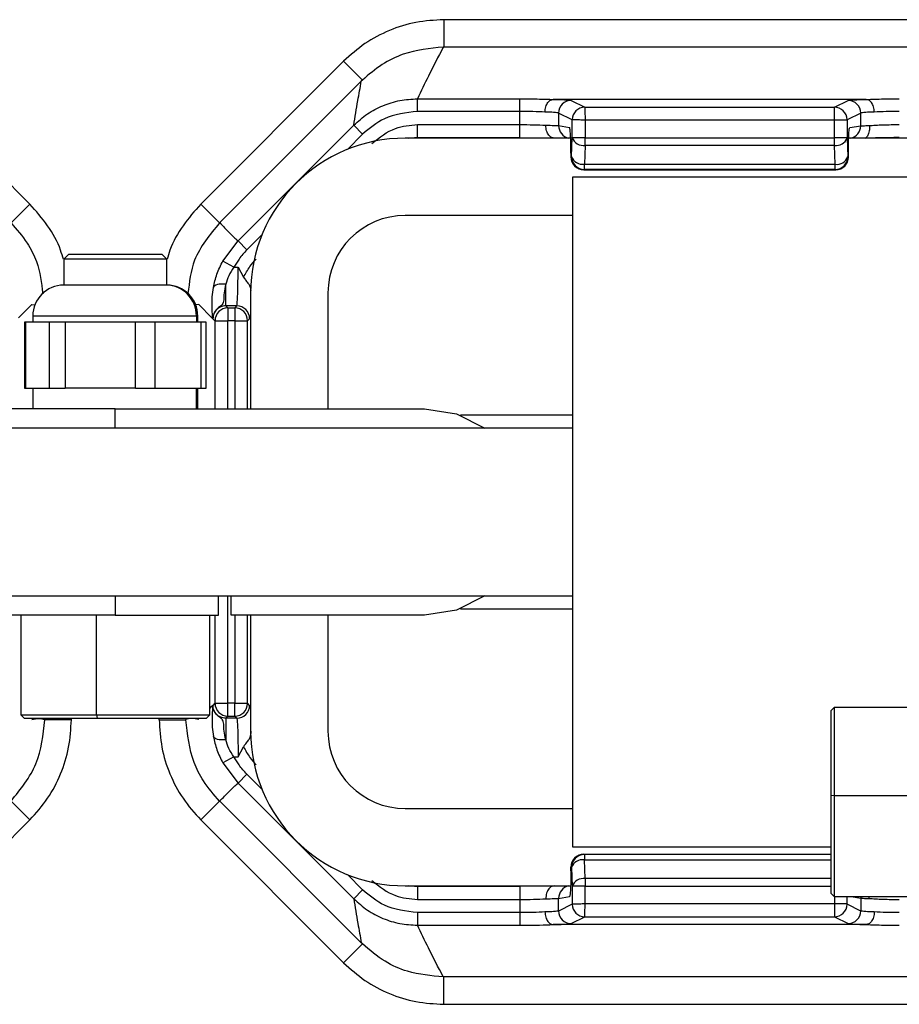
# Model space of a CAD drawing. Header units: millimetres. Extents: x -724 to 2929, y 427 to 799.
# Tile 12 of 48: x -25 to 9, y 427 to 466. Entities that reach past the tile are written whole.
import ezdxf

# ---------------------------------------------------------------- set-up
doc = ezdxf.new("R2010")
doc.units = ezdxf.units.MM

# ---------------------------------------------------------------- blocks, each defined once
blk = doc.blocks.new('Drawing View3')
at = {"color": 7, "linetype": 'Continuous', "lineweight": 25}
for p, q in [((132.501, 33.604), (30.488, 33.604)), ((30.488, 33.604), (30.488, 32.54)), ((132.501, 32.54), (30.488, 32.54)), ((8.89, 31.993), (14.43, 26.452)), ((26.6, 31.993), (21.059, 26.452)), ((26.6, 31.993), (27.33, 31.263)), ((21.797, 25.732), (27.288, 31.222)), ((27.33, 31.263), (27.288, 31.222)), ((29.468, 30.536), (33.442, 30.536)), ((29.468, 30.047), (29.468, 30.536)), ((33.442, 30.047), (33.442, 30.536)), ((46.864, 30.512), (34.735, 30.512)), ((35.43, 30.475), (35.959, 30.21)), ((35.959, 30.21), (45.64, 30.21)), ((45.64, 30.21), (46.17, 30.475)), ((33.442, 30.047), (29.468, 30.047)), ((33.442, 29.536), (33.442, 30.047)), ((35.47, 29.72), (34.94, 29.985)), ((34.94, 29.985), (34.94, 29.497)), ((46.659, 29.985), (46.13, 29.72)), ((46.659, 29.487), (46.659, 29.985)), ((22.507, 25.025), (26.992, 29.511)), ((27.338, 29.164), (26.992, 29.511)), ((29.467, 29.536), (33.442, 29.536)), ((29.467, 29.036), (29.467, 29.536)), ((33.442, 29.036), (33.442, 29.536)), ((34.94, 29.497), (35.366, 29.427)), ((35.47, 29.024), (35.47, 29.72)), ((35.969, 29.71), (35.969, 29.024)), ((45.64, 29.71), (35.969, 29.71)), ((45.64, 29.024), (45.64, 29.71)), ((46.129, 29.71), (45.64, 29.71)), ((46.129, 29.71), (46.129, 29.024)), ((46.234, 29.417), (46.659, 29.487)), ((27.338, 29.164), (26.747, 28.573)), ((29.132, 29.01), (29.467, 29.043)), ((29.467, 29.036), (33.442, 29.036)), ((35.442, 28.297), (35.47, 29.024)), ((35.969, 29.024), (35.47, 29.024)), ((35.969, 29.024), (45.64, 29.024)), ((35.969, 28.727), (35.969, 29.024)), ((46.129, 29.024), (45.64, 29.024)), ((35.483, 29.01), (28.995, 29.01)), ((35.969, 28.727), (35.941, 27.999)), ((45.64, 28.727), (35.969, 28.727)), ((45.668, 27.999), (45.64, 28.727)), ((46.129, 29.018), (46.157, 28.291)), ((49.495, 29.01), (46.194, 29.01)), ((35.417, 28.427), (35.418, 28.427)), ((35.417, 28.427), (35.417, 28.285)), ((35.417, 28.285), (35.418, 28.285)), ((35.418, 28.427), (35.418, 28.285)), ((35.418, 28.285), (35.442, 28.297)), ((46.158, 28.287), (46.182, 28.275)), ((46.183, 28.285), (46.183, 28.427)), ((46.183, 28.285), (46.183, 28.427)), ((46.183, 28.427), (46.183, 28.427)), ((46.183, 28.285), (46.183, 28.285)), ((35.941, 27.999), (45.668, 27.999)), ((35.941, 27.797), (35.941, 27.999)), ((35.495, 1.51), (35.495, 27.51)), ((35.495, 27.51), (49.495, 27.51)), ((35.941, 27.797), (35.917, 27.785)), ((35.917, 27.785), (45.693, 27.785)), ((35.917, 27.785), (35.917, 27.785)), ((35.917, 27.785), (45.693, 27.785)), ((45.669, 27.797), (35.941, 27.797)), ((45.693, 27.785), (45.669, 27.797)), ((14.43, 26.452), (13.701, 25.723)), ((21.059, 26.452), (21.789, 25.723)), ((35.495, 26.01), (28.995, 26.01)), ((23.432, 25.258), (22.853, 24.679)), ((21.919, 24.244), (22.507, 25.025)), ((22.853, 24.679), (22.507, 25.025)), ((15.945, 24.51), (15.745, 24.31)), ((15.945, 24.51), (17.39, 24.51)), ((17.39, 24.51), (19.545, 24.51)), ((19.745, 24.31), (19.545, 24.51)), ((15.745, 24.31), (15.745, 23.31)), ((17.35, 24.31), (15.745, 24.31)), ((19.745, 24.31), (17.35, 24.31)), ((19.745, 23.31), (19.745, 24.31)), ((22.347, 24.007), (21.919, 24.244)), ((22.347, 24.007), (22.508, 24.007)), ((22.508, 24.007), (22.722, 23.62)), ((19.71, 23.31), (15.745, 23.31)), ((19.71, 23.31), (19.712, 23.31)), ((19.745, 23.31), (19.712, 23.31)), ((22.032, 22.508), (22.032, 23.341)), ((22.995, 23.01), (22.995, 18.51)), ((23.004, 23.002), (23.002, 23.104)), ((25.995, 23.01), (25.995, 18.51)), ((14.507, 22.557), (13.995, 22.046)), ((14.507, 22.557), (14.626, 22.542)), ((20.983, 22.557), (20.851, 22.541)), ((20.983, 22.557), (21.494, 22.046)), ((22.032, 22.508), (22.112, 22.428)), ((22.457, 22.508), (22.032, 22.508)), ((22.112, 22.428), (22.377, 22.428)), ((22.112, 22.428), (22.112, 21.928)), ((22.377, 22.428), (22.457, 22.508)), ((22.377, 22.428), (22.377, 21.928)), ((14.219, 21.87), (14.219, 19.31)), ((14.265, 21.87), (14.219, 21.87)), ((14.265, 21.87), (14.265, 19.31)), ((14.73, 21.87), (14.265, 21.87)), ((14.545, 22.11), (14.545, 21.87)), ((20.889, 22.11), (14.545, 22.11)), ((15.194, 21.87), (14.73, 21.87)), ((15.194, 19.31), (15.194, 21.87)), ((15.803, 21.87), (15.194, 21.87)), ((15.803, 21.87), (15.803, 19.31)), ((17.166, 21.87), (15.803, 21.87)), ((18.528, 21.87), (17.166, 21.87)), ((18.528, 19.31), (18.528, 21.87)), ((19.282, 21.87), (18.528, 21.87)), ((19.282, 21.87), (19.282, 19.31)), ((20.181, 21.87), (19.282, 21.87)), ((21.079, 21.87), (20.181, 21.87)), ((20.892, 22.11), (20.889, 22.11)), ((20.892, 22.11), (20.892, 21.87)), ((20.945, 22.11), (20.892, 22.11)), ((20.945, 21.87), (20.945, 22.11)), ((21.079, 19.31), (21.079, 21.87)), ((21.27, 21.87), (21.079, 21.87)), ((21.27, 19.31), (21.27, 21.87)), ((21.533, 22.008), (21.494, 22.046)), ((21.612, 21.928), (21.533, 22.008)), ((21.612, 21.928), (22.112, 21.928)), ((21.612, 21.928), (21.612, 18.51)), ((22.377, 21.928), (22.112, 21.928)), ((22.112, 18.51), (22.112, 21.928)), ((22.377, 21.928), (22.877, 21.928)), ((22.377, 21.928), (22.377, 18.51)), ((22.957, 22.008), (22.877, 21.928)), ((22.877, 18.51), (22.877, 21.928)), ((14.219, 19.31), (14.265, 19.31)), ((14.265, 19.31), (15.194, 19.31)), ((14.545, 19.31), (14.545, 18.51)), ((15.194, 19.31), (15.803, 19.31)), ((18.528, 19.31), (15.803, 19.31)), ((18.528, 19.31), (19.282, 19.31)), ((19.282, 19.31), (21.079, 19.31)), ((20.892, 18.51), (20.892, 19.31)), ((20.945, 18.51), (20.945, 19.31)), ((21.079, 19.31), (21.27, 19.31)), ((17.745, 18.51), (13.745, 18.51)), ((17.745, 18.51), (29.745, 18.51)), ((17.745, 17.76), (17.745, 18.51)), ((35.495, 18.26), (31.137, 18.26)), ((35.495, 17.76), (-0.005, 17.76)), ((-0.005, 11.26), (35.495, 11.26)), ((17.745, 11.26), (17.745, 10.51)), ((21.745, 10.51), (21.745, 11.26)), ((22.112, 7.091), (22.112, 11.26)), ((22.245, 10.51), (22.245, 11.26)), ((31.137, 10.76), (35.495, 10.76)), ((17.745, 10.51), (5.745, 10.51)), ((14.078, 10.51), (14.078, 6.643)), ((17.021, 6.643), (17.021, 10.51)), ((17.745, 10.51), (21.745, 10.51)), ((21.411, 6.643), (21.411, 10.51)), ((21.612, 10.51), (21.612, 7.091)), ((29.745, 10.51), (22.245, 10.51)), ((22.377, 10.51), (22.377, 7.091)), ((22.877, 7.091), (22.877, 10.51)), ((22.995, 10.51), (22.995, 6.01)), ((25.995, 10.51), (25.995, 6.01)), ((21.411, 6.89), (21.494, 6.973)), ((21.533, 7.011), (21.494, 6.973)), ((21.612, 7.091), (21.533, 7.011)), ((21.612, 7.091), (22.112, 7.091)), ((22.377, 7.091), (22.112, 7.091)), ((22.112, 6.592), (22.112, 7.091)), ((22.377, 6.592), (22.377, 7.091)), ((22.377, 7.091), (22.877, 7.091)), ((22.957, 7.011), (22.877, 7.091)), ((45.628, 6.926), (45.495, 6.793)), ((49.495, 6.926), (45.628, 6.926)), ((45.628, 6.926), (45.628, 3.511)), ((14.078, 6.643), (14.211, 6.51)), ((14.078, 6.643), (17.021, 6.643)), ((14.211, 6.51), (17.048, 6.51)), ((15.009, 6.51), (15.009, 6.466)), ((16.041, 6.454), (16.041, 6.51)), ((17.021, 6.643), (17.048, 6.51)), ((17.021, 6.643), (21.411, 6.643)), ((17.048, 6.51), (21.278, 6.51)), ((19.449, 6.454), (19.449, 6.51)), ((20.481, 6.51), (20.481, 6.466)), ((21.278, 6.51), (21.411, 6.643)), ((22.032, 6.512), (22.112, 6.592)), ((22.457, 6.512), (22.032, 6.512)), ((22.032, 6.512), (22.032, 5.678)), ((22.112, 6.592), (22.377, 6.592)), ((22.377, 6.592), (22.457, 6.512)), ((45.495, 6.793), (45.495, 3.502)), ((16.041, 6.454), (15.009, 6.454)), ((19.449, 6.454), (20.481, 6.454)), ((23.003, 6.009), (23.002, 5.916)), ((22.508, 5.012), (22.722, 5.399)), ((22.347, 5.012), (21.919, 4.775)), ((22.347, 5.012), (22.508, 5.012)), ((21.919, 4.775), (22.507, 3.994)), ((22.853, 4.34), (22.507, 3.994)), ((23.432, 3.762), (22.853, 4.34)), ((22.507, 3.994), (26.992, -0.491)), ((45.628, 3.511), (45.495, 3.502)), ((45.495, 3.502), (45.495, -0.274)), ((45.628, 3.511), (45.628, -0.407)), ((45.628, 3.511), (49.495, 3.511)), ((14.43, 2.567), (13.701, 3.296)), ((21.059, 2.567), (21.789, 3.296)), ((21.797, 3.288), (27.288, -2.203)), ((28.995, 3.01), (35.495, 3.01)), ((8.89, -2.974), (14.43, 2.567)), ((26.6, -2.974), (21.059, 2.567)), ((45.495, 1.51), (35.495, 1.51)), ((35.941, 1.222), (35.917, 1.234)), ((35.917, 1.234), (35.917, 1.234)), ((35.917, 1.234), (45.495, 1.234)), ((35.917, 1.234), (45.495, 1.234)), ((35.941, 1.222), (35.941, 1.02)), ((45.495, 1.222), (35.941, 1.222)), ((35.969, 0.293), (35.941, 1.02)), ((35.941, 1.02), (45.495, 1.02)), ((27.338, -0.145), (26.747, 0.447)), ((35.417, 0.734), (35.418, 0.734)), ((35.417, 0.592), (35.417, 0.734)), ((35.417, 0.592), (35.418, 0.592)), ((35.418, 0.592), (35.418, 0.734)), ((35.418, 0.734), (35.442, 0.722)), ((35.442, 0.722), (35.47, -0.005)), ((28.995, 0.01), (35.406, 0.01)), ((29.467, -0.024), (29.132, 0.01)), ((35.969, 0.293), (35.969, -0.005)), ((45.495, 0.293), (35.969, 0.293)), ((27.338, -0.145), (26.992, -0.491)), ((33.442, -0.017), (29.467, -0.017)), ((29.467, -0.017), (29.467, -0.517)), ((33.442, -0.017), (33.442, -0.517)), ((35.47, -0.005), (35.47, -0.701)), ((35.969, -0.005), (35.47, -0.005)), ((35.969, -0.691), (35.969, -0.005)), ((35.969, -0.005), (45.495, -0.005)), ((45.495, -0.274), (45.628, -0.407)), ((29.467, -0.517), (33.442, -0.517)), ((33.442, -0.517), (33.442, -1.027)), ((34.94, -0.478), (35.366, -0.407)), ((34.94, -0.966), (34.94, -0.478)), ((35.47, -0.701), (34.94, -0.966)), ((45.64, -0.691), (35.969, -0.691)), ((45.628, -0.407), (49.495, -0.407)), ((45.64, -0.407), (45.64, -0.691)), ((46.129, -0.691), (45.64, -0.691)), ((46.129, -0.691), (46.129, -0.407)), ((46.659, -0.966), (46.13, -0.701)), ((46.292, -0.407), (46.659, -0.468)), ((46.655, -0.407), (46.659, -0.468)), ((46.659, -0.468), (46.659, -0.966)), ((46.989, -0.478), (46.994, -0.407)), ((33.442, -1.027), (29.468, -1.027)), ((29.468, -1.027), (29.468, -1.517)), ((33.442, -1.027), (33.442, -1.517)), ((29.468, -1.517), (33.442, -1.517)), ((46.864, -1.492), (34.735, -1.492)), ((35.43, -1.456), (35.959, -1.191)), ((35.959, -1.191), (45.64, -1.191)), ((45.64, -1.191), (46.17, -1.456)), ((26.6, -2.974), (27.33, -2.244)), ((27.33, -2.244), (27.288, -2.203)), ((132.501, -3.521), (30.488, -3.521)), ((30.488, -4.585), (30.488, -3.521)), ((30.488, -4.585), (132.501, -4.585))]:
    blk.add_line(p, q, dxfattribs=at)
at = {"color": 7, "linetype": 'Continuous', "lineweight": 25, "flags": 128}
for points in [[(22.032, 23.341), (21.944, 23.35), (21.86, 23.351), (21.78, 23.345), (21.71, 23.332), (21.65, 23.312), (21.602, 23.285), (21.569, 23.253), (21.552, 23.217)], [(29.745, 18.51), (30.981, 18.314), (32.077, 17.76)], [(32.077, 11.26), (30.981, 10.705), (29.745, 10.51)], [(22.032, 5.678), (21.944, 5.669), (21.86, 5.668), (21.78, 5.674), (21.71, 5.687), (21.65, 5.708), (21.602, 5.734), (21.569, 5.766), (21.552, 5.803)]]:
    blk.add_lwpolyline(points, dxfattribs=at)
at = {"color": 7, "linetype": 'Continuous', "lineweight": 25}
for centre, radius, start, end in [((35.431, 29.984), 0.49, 90.1214, 179.9376), ((35.961, 29.719), 0.491, 90.1836, 179.8164), ((35.96, 29.72), 0.49, 90.1214, 179.9376), ((45.639, 29.72), 0.49, 0.0624, 89.8786), ((46.169, 29.984), 0.49, 0.0624, 89.8786), ((35.44, 29.497), 0.499, 179.9364, 257.306), ((46.17, 29.487), 0.49, 282.8352, 0.0542), ((35.906, 29.188), 0.466, 200.5939, 277.8025), ((28.995, 23.01), 6, 90, 180), ((45.702, 29.179), 0.457, 262.1975, 339.4061), ((35.917, 28.285), 0.5, 180, 270), ((35.918, 28.285), 0.5, 180.0624, 269.8786), ((35.878, 28.461), 0.466, 200.5939, 277.8025), ((35.942, 28.297), 0.5, 180.0624, 269.8786), ((45.73, 28.451), 0.457, 262.1975, 339.4061), ((45.668, 28.287), 0.49, 270.1214, 359.9376), ((45.692, 28.275), 0.49, 270.1214, 359.9376), ((28.995, 23.01), 3, 90, 180), ((15.745, 22.11), 1.2, 90, 180), ((19.702, 22.119), 1.19, 359.5268, 89.5189), ((19.745, 22.11), 1.2, 0, 90), ((22.113, 21.927), 0.5, 90.046, 179.954), ((22.376, 21.927), 0.5, 0.046, 89.954), ((22.456, 22.007), 0.5, 0.046, 89.954), ((22.113, 7.092), 0.5, 180.046, 269.954), ((22.376, 7.092), 0.5, 270.046, 359.954), ((22.456, 7.012), 0.5, 270.046, 359.954), ((28.995, 6.01), 6, 180, 270), ((28.995, 6.01), 3, 180, 270), ((35.917, 0.734), 0.5, 90, 180), ((35.918, 0.734), 0.5, 90.1214, 179.9376), ((35.942, 0.722), 0.5, 90.1214, 179.9376), ((35.878, 0.559), 0.466, 82.1975, 159.4061), ((35.44, -0.478), 0.499, 102.694, 180.0636), ((35.906, -0.169), 0.466, 82.1975, 159.4061), ((35.961, -0.7), 0.491, 180.1836, 269.8164), ((35.96, -0.701), 0.49, 180.0624, 269.8786), ((45.639, -0.701), 0.49, 270.1214, 359.9376), ((35.431, -0.965), 0.49, 180.0624, 269.8786), ((46.169, -0.965), 0.49, 270.1214, 359.9376)]:
    blk.add_arc(centre, radius, start, end, dxfattribs=at)
for points, knots in [([(30.488, 33.604), (30.126, 33.584), (29.405, 33.543), (28.369, 33.212), (27.406, 32.713), (26.868, 32.233), (26.6, 31.993)], [0, 0, 0, 0, 0.251399, 0.500422, 0.750603, 1, 1, 1, 1]), ([(30.468, 32.54), (29.941, 32.486), (29.108, 32.401), (28.056, 31.883), (27.577, 31.474), (27.33, 31.263)], [0, 0, 0, 0, 0.455145, 0.719094, 1, 1, 1, 1]), ([(30.468, 32.54), (30.273, 32.166), (29.925, 31.498), (29.607, 30.83), (29.468, 30.536)], [0, 0, 0, 0, 0.560004, 1, 1, 1, 1]), ([(30.468, 32.54), (30.472, 32.54), (30.479, 32.54), (30.485, 32.54), (30.488, 32.54)], [0, 0, 0, 0, 0.559994, 1, 1, 1, 1]), ([(26.992, 29.511), (27.045, 29.828), (27.141, 30.395), (27.243, 30.969), (27.288, 31.222)], [0, 0, 0, 0, 0.5600014, 1, 1, 1, 1]), ([(26.992, 29.511), (27.164, 29.664), (27.507, 29.969), (28.121, 30.288), (28.78, 30.496), (29.238, 30.523), (29.468, 30.536)], [0, 0, 0, 0, 0.250771, 0.499923, 0.749565, 1, 1, 1, 1]), ([(33.442, 30.536), (33.705, 30.535), (34.175, 30.532), (34.557, 30.518), (34.725, 30.511)], [0, 0, 0, 0, 0.559922, 1, 1, 1, 1]), ([(34.411, 30.022), (34.413, 30.057), (34.418, 30.127), (34.442, 30.227), (34.478, 30.317), (34.537, 30.412), (34.621, 30.491), (34.692, 30.505), (34.725, 30.511)], [0, 0, 0, 0, 0.139541, 0.281229, 0.42135, 0.556376, 0.799485, 1, 1, 1, 1]), ([(34.725, 30.511), (34.725, 30.511), (34.727, 30.512), (34.731, 30.512), (34.734, 30.512), (34.735, 30.512)], [0, 0, 0, 0, 0.279345, 0.559313, 1, 1, 1, 1]), ([(34.735, 30.512), (34.944, 30.506), (35.316, 30.495), (35.395, 30.481), (35.43, 30.475)], [0, 0, 0, 0, 0.559975, 1, 1, 1, 1]), ([(35.959, 30.21), (35.959, 30.203), (35.96, 30.187), (35.962, 30.112), (35.963, 30.021), (35.965, 29.931), (35.967, 29.826), (35.968, 29.75), (35.969, 29.71)], [0, 0, 0, 0, 0.19781, 0.429961, 0.559488, 0.697674, 0.844514, 1, 1, 1, 1]), ([(35.959, 30.21), (35.959, 30.21), (35.959, 30.21), (35.959, 30.21), (35.959, 30.21)], [0, 0, 0, 0, 0.56, 1, 1, 1, 1]), ([(46.17, 30.475), (46.223, 30.483), (46.317, 30.497), (46.697, 30.507), (46.864, 30.512)], [0, 0, 0, 0, 0.560027, 1, 1, 1, 1]), ([(46.864, 30.512), (46.866, 30.512), (46.87, 30.512), (46.873, 30.512), (46.874, 30.511), (46.875, 30.511)], [0, 0, 0, 0, 0.559257, 0.77874, 1, 1, 1, 1]), ([(46.875, 30.511), (47.093, 30.519), (47.483, 30.533), (47.951, 30.535), (48.157, 30.536)], [0, 0, 0, 0, 0.560071, 1, 1, 1, 1]), ([(47.188, 30.022), (47.186, 30.057), (47.182, 30.127), (47.158, 30.228), (47.122, 30.318), (47.063, 30.413), (46.979, 30.491), (46.907, 30.505), (46.875, 30.511)], [0, 0, 0, 0, 0.139837, 0.281809, 0.422153, 0.557296, 0.800225, 1, 1, 1, 1]), ([(29.468, 30.047), (29.021, 29.995), (28.222, 29.902), (27.609, 29.39), (27.338, 29.164)], [0, 0, 0, 0, 0.558912, 1, 1, 1, 1]), ([(34.411, 30.022), (34.262, 30.029), (33.97, 30.043), (33.616, 30.046), (33.442, 30.047)], [0, 0, 0, 0, 0.510825, 1, 1, 1, 1]), ([(34.94, 29.985), (34.925, 29.989), (34.896, 29.997), (34.732, 30.01), (34.534, 30.017), (34.411, 30.022)], [0, 0, 0, 0, 0.302331, 0.570083, 1, 1, 1, 1]), ([(47.188, 30.022), (47.066, 30.017), (46.867, 30.01), (46.704, 29.997), (46.675, 29.989), (46.659, 29.985)], [0, 0, 0, 0, 0.4299166, 0.6976692, 1, 1, 1, 1]), ([(48.157, 30.047), (47.984, 30.046), (47.629, 30.043), (47.337, 30.029), (47.188, 30.022)], [0, 0, 0, 0, 0.489175, 1, 1, 1, 1]), ([(27.699, 28.803), (27.991, 29.035), (28.515, 29.45), (29.176, 29.51), (29.467, 29.536)], [0, 0, 0, 0, 0.558952, 1, 1, 1, 1]), ([(33.442, 29.536), (33.623, 29.535), (33.994, 29.533), (34.294, 29.517), (34.447, 29.509)], [0, 0, 0, 0, 0.48812, 1, 1, 1, 1]), ([(34.447, 29.509), (34.562, 29.508), (34.747, 29.506), (34.898, 29.501), (34.926, 29.499), (34.94, 29.497)], [0, 0, 0, 0, 0.43002, 0.69773, 1, 1, 1, 1]), ([(34.777, 29.01), (34.742, 29.014), (34.664, 29.024), (34.574, 29.102), (34.511, 29.199), (34.474, 29.293), (34.45, 29.399), (34.448, 29.473), (34.447, 29.509)], [0, 0, 0, 0, 0.198541, 0.441673, 0.577338, 0.718197, 0.860416, 1, 1, 1, 1]), ([(35.418, 28.427), (35.417, 28.568), (35.415, 28.861), (35.401, 29.195), (35.383, 29.391), (35.371, 29.415), (35.366, 29.427)], [0, 0, 0, 0, 0.270204, 0.562182, 0.789489, 1, 1, 1, 1]), ([(35.969, 29.71), (35.93, 29.711), (35.857, 29.713), (35.737, 29.715), (35.61, 29.718), (35.5, 29.72), (35.48, 29.72), (35.47, 29.72)], [0, 0, 0, 0, 0.155365, 0.290749, 0.500796, 0.757657, 1, 1, 1, 1]), ([(46.13, 29.72), (46.13, 29.72), (46.129, 29.72), (46.129, 29.717), (46.129, 29.714), (46.129, 29.711), (46.129, 29.71)], [0, 0, 0, 0, 0.270759, 0.562561, 0.789542, 1, 1, 1, 1]), ([(46.183, 28.427), (46.183, 28.566), (46.185, 28.857), (46.199, 29.188), (46.217, 29.382), (46.228, 29.405), (46.234, 29.417)], [0, 0, 0, 0, 0.270204, 0.562182, 0.789489, 1, 1, 1, 1]), ([(46.989, 29.497), (46.993, 29.462), (47.001, 29.389), (46.991, 29.286), (46.968, 29.194), (46.928, 29.099), (46.878, 29.034), (46.858, 29.025), (46.853, 29.023)], [0, 0, 0, 0, 0.155021, 0.313225, 0.470661, 0.623675, 0.905289, 1, 1, 1, 1]), ([(46.989, 29.497), (47.069, 29.503), (47.226, 29.515), (47.523, 29.527), (47.836, 29.535), (48.052, 29.536), (48.157, 29.536)], [0, 0, 0, 0, 0.263642, 0.518162, 0.7636, 1, 1, 1, 1]), ([(46.129, 29.024), (46.129, 29.023), (46.129, 29.021), (46.129, 29.019), (46.129, 29.018)], [0, 0, 0, 0, 0.5599336, 1, 1, 1, 1]), ([(46.854, 29.015), (46.894, 29.018), (47.031, 29.025), (47.331, 29.034), (47.731, 29.041), (48.015, 29.042), (48.157, 29.043)], [0, 0, 0, 0, 0.121339, 0.414054, 0.706904, 1, 1, 1, 1]), ([(35.49, 29.019), (35.48, 29.009), (35.457, 28.986), (35.441, 28.875), (35.429, 28.687), (35.425, 28.518), (35.423, 28.427)], [0, 0, 0, 0, 0.1685579, 0.3998145, 0.6754078, 1, 1, 1, 1]), ([(46.157, 28.291), (46.157, 28.29), (46.158, 28.289), (46.158, 28.287), (46.158, 28.287), (46.158, 28.287)], [0, 0, 0, 0, 0.277305, 0.56188, 1, 1, 1, 1]), ([(46.182, 28.275), (46.182, 28.275), (46.182, 28.275), (46.182, 28.276), (46.182, 28.278), (46.183, 28.281), (46.183, 28.284), (46.183, 28.285)], [0, 0, 0, 0, 0.176591, 0.367133, 0.563896, 0.790766, 1, 1, 1, 1]), ([(45.693, 27.785), (45.693, 27.785), (45.693, 27.785), (45.693, 27.785), (45.693, 27.785)], [0, 0, 0, 0, 0.56, 1, 1, 1, 1]), ([(15.731, 24.31), (15.697, 24.43), (15.567, 24.895), (15.144, 25.641), (14.669, 26.181), (14.43, 26.452)], [0, 0, 0, 0, 0.147926, 0.572025, 1, 1, 1, 1]), ([(21.059, 26.452), (20.821, 26.181), (20.346, 25.641), (19.923, 24.895), (19.792, 24.43), (19.759, 24.31)], [0, 0, 0, 0, 0.427975, 0.852073, 1, 1, 1, 1]), ([(13.701, 25.723), (13.919, 25.471), (14.314, 25.016), (14.797, 24.095), (14.879, 23.401), (14.929, 22.976)], [0, 0, 0, 0, 0.325025, 0.586348, 1, 1, 1, 1]), ([(21.789, 25.723), (21.407, 25.264), (20.738, 24.458), (20.616, 23.425), (20.564, 22.981)], [0, 0, 0, 0, 0.569809, 1, 1, 1, 1]), ([(21.797, 25.732), (21.796, 25.73), (21.793, 25.727), (21.79, 25.724), (21.789, 25.723)], [0, 0, 0, 0, 0.56, 1, 1, 1, 1]), ([(21.797, 25.732), (21.924, 25.594), (22.149, 25.347), (22.397, 25.124), (22.507, 25.025)], [0, 0, 0, 0, 0.560004, 1, 1, 1, 1]), ([(22.853, 24.679), (22.746, 24.563), (22.554, 24.356), (22.411, 24.114), (22.347, 24.007)], [0, 0, 0, 0, 0.559707, 1, 1, 1, 1]), ([(21.552, 23.217), (21.59, 23.39), (21.667, 23.737), (21.835, 24.075), (21.919, 24.244)], [0, 0, 0, 0, 0.498303, 1, 1, 1, 1]), ([(22.722, 23.62), (22.798, 23.762), (22.933, 24.015), (23.128, 24.226), (23.214, 24.318)], [0, 0, 0, 0, 0.559804, 1, 1, 1, 1]), ([(22.347, 24.007), (22.275, 23.898), (22.134, 23.683), (22.066, 23.454), (22.032, 23.341)], [0, 0, 0, 0, 0.5073736, 1, 1, 1, 1]), ([(22.457, 22.508), (22.461, 22.519), (22.468, 22.54), (22.481, 22.683), (22.495, 22.961), (22.505, 23.433), (22.507, 23.819), (22.508, 24.007)], [0, 0, 0, 0, 0.153265, 0.287969, 0.500879, 0.756968, 1, 1, 1, 1]), ([(22.032, 23.341), (22.006, 23.224), (21.953, 22.992), (21.955, 22.722), (21.929, 22.589), (21.857, 22.515), (21.776, 22.459), (21.659, 22.362), (21.555, 22.202), (21.541, 22.078), (21.533, 22.008)], [0, 0, 0, 0, 0.199132, 0.396786, 0.598319, 0.653095, 0.717496, 0.81564, 0.895739, 1, 1, 1, 1]), ([(22.722, 23.62), (22.752, 23.574), (22.813, 23.48), (22.92, 23.358), (22.989, 23.239), (22.998, 23.146), (23.002, 23.104)], [0, 0, 0, 0, 0.249356, 0.499656, 0.772858, 1, 1, 1, 1]), ([(21.499, 22.544), (21.498, 22.646), (21.497, 22.852), (21.533, 23.094), (21.552, 23.217)], [0, 0, 0, 0, 0.4936086, 1, 1, 1, 1]), ([(21.533, 22.008), (21.525, 22.046), (21.513, 22.115), (21.503, 22.413), (21.499, 22.544)], [0, 0, 0, 0, 0.559781, 1, 1, 1, 1]), ([(22.032, 22.508), (21.998, 22.506), (21.931, 22.502), (21.806, 22.461), (21.669, 22.371), (21.579, 22.234), (21.538, 22.109), (21.534, 22.042), (21.533, 22.008)], [0, 0, 0, 0, 0.130705, 0.25774, 0.5, 0.742232, 0.869274, 1, 1, 1, 1]), ([(21.533, 7.011), (21.525, 6.973), (21.513, 6.904), (21.503, 6.606), (21.499, 6.475)], [0, 0, 0, 0, 0.5597809, 1, 1, 1, 1]), ([(22.032, 6.512), (21.998, 6.514), (21.931, 6.517), (21.806, 6.558), (21.669, 6.649), (21.579, 6.785), (21.538, 6.91), (21.534, 6.977), (21.533, 7.011)], [0, 0, 0, 0, 0.130726, 0.257768, 0.5000002, 0.7422598, 0.8692948, 1, 1, 1, 1]), ([(22.032, 5.678), (22.006, 5.795), (21.953, 6.027), (21.955, 6.297), (21.929, 6.43), (21.857, 6.504), (21.776, 6.56), (21.659, 6.657), (21.555, 6.817), (21.541, 6.941), (21.533, 7.011)], [0, 0, 0, 0, 0.199132, 0.396786, 0.598319, 0.653095, 0.717496, 0.81564, 0.895739, 1, 1, 1, 1]), ([(14.507, 6.462), (14.6, 6.481), (14.768, 6.515), (14.935, 6.481), (15.009, 6.466)], [0, 0, 0, 0, 0.560019, 1, 1, 1, 1]), ([(20.983, 6.462), (20.889, 6.481), (20.722, 6.515), (20.554, 6.481), (20.481, 6.466)], [0, 0, 0, 0, 0.5600186, 1, 1, 1, 1]), ([(22.457, 6.512), (22.461, 6.5), (22.468, 6.48), (22.481, 6.336), (22.495, 6.059), (22.505, 5.586), (22.507, 5.2), (22.508, 5.012)], [0, 0, 0, 0, 0.153275, 0.287982, 0.500879, 0.756977, 1, 1, 1, 1]), ([(13.701, 3.296), (14.075, 3.759), (14.822, 4.682), (14.947, 5.864), (15.009, 6.454)], [0, 0, 0, 0, 0.500454, 1, 1, 1, 1]), ([(14.43, 2.567), (14.672, 2.837), (15.152, 3.375), (15.651, 4.341), (15.98, 5.375), (16.02, 6.095), (16.04, 6.454)], [0, 0, 0, 0, 0.251262, 0.500249, 0.750474, 1, 1, 1, 1]), ([(15.009, 6.454), (15.009, 6.456), (15.009, 6.46), (15.009, 6.465), (15.009, 6.466)], [0, 0, 0, 0, 0.56, 1, 1, 1, 1]), ([(19.449, 6.454), (19.469, 6.095), (19.51, 5.375), (19.838, 4.341), (20.337, 3.375), (20.818, 2.837), (21.059, 2.567)], [0, 0, 0, 0, 0.249526, 0.499751, 0.748738, 1, 1, 1, 1]), ([(20.481, 6.454), (20.481, 6.456), (20.481, 6.46), (20.481, 6.465), (20.481, 6.466)], [0, 0, 0, 0, 0.56, 1, 1, 1, 1]), ([(21.789, 3.296), (21.569, 3.548), (21.174, 4.002), (20.636, 5.053), (20.544, 5.888), (20.481, 6.454)], [0, 0, 0, 0, 0.2860724, 0.5160768, 1, 1, 1, 1]), ([(21.499, 6.475), (21.498, 6.373), (21.497, 6.167), (21.533, 5.925), (21.552, 5.803)], [0, 0, 0, 0, 0.493609, 1, 1, 1, 1]), ([(21.552, 5.803), (21.59, 5.629), (21.667, 5.282), (21.835, 4.944), (21.919, 4.775)], [0, 0, 0, 0, 0.498303, 1, 1, 1, 1]), ([(22.722, 5.399), (22.749, 5.441), (22.809, 5.536), (22.915, 5.653), (22.98, 5.767), (22.999, 5.852), (23.002, 5.899), (23.002, 5.911), (23.002, 5.914), (23.002, 5.915), (23.002, 5.915), (23.002, 5.915), (23.002, 5.915)], [0, 0, 0, 0, 0.2254536, 0.4991843, 0.7488936, 0.936665, 0.9832277, 0.9952343, 0.9984824, 0.99944, 0.999764, 1, 1, 1, 1]), ([(22.347, 5.012), (22.275, 5.121), (22.134, 5.336), (22.066, 5.565), (22.032, 5.678)], [0, 0, 0, 0, 0.507374, 1, 1, 1, 1]), ([(22.722, 5.399), (22.798, 5.257), (22.933, 5.004), (23.128, 4.793), (23.214, 4.701)], [0, 0, 0, 0, 0.559804, 1, 1, 1, 1]), ([(22.853, 4.34), (22.746, 4.456), (22.554, 4.663), (22.411, 4.905), (22.347, 5.012)], [0, 0, 0, 0, 0.559707, 1, 1, 1, 1]), ([(21.797, 3.288), (21.924, 3.426), (22.149, 3.672), (22.397, 3.896), (22.507, 3.994)], [0, 0, 0, 0, 0.560004, 1, 1, 1, 1]), ([(21.797, 3.288), (21.796, 3.289), (21.793, 3.292), (21.79, 3.295), (21.789, 3.296)], [0, 0, 0, 0, 0.56, 1, 1, 1, 1]), ([(35.418, 0.592), (35.417, 0.452), (35.415, 0.158), (35.401, -0.176), (35.383, -0.372), (35.371, -0.396), (35.366, -0.407)], [0, 0, 0, 0, 0.2702044, 0.5621819, 0.789489, 1, 1, 1, 1]), ([(27.699, 0.216), (27.991, -0.016), (28.515, -0.431), (29.176, -0.491), (29.467, -0.517)], [0, 0, 0, 0, 0.558952, 1, 1, 1, 1]), ([(34.777, 0.01), (34.742, 0.005), (34.664, -0.005), (34.574, -0.083), (34.512, -0.181), (34.474, -0.275), (34.451, -0.38), (34.448, -0.454), (34.447, -0.49)], [0, 0, 0, 0, 0.19989, 0.443392, 0.578861, 0.719315, 0.860996, 1, 1, 1, 1]), ([(29.468, -1.027), (29.021, -0.976), (28.222, -0.883), (27.609, -0.371), (27.338, -0.145)], [0, 0, 0, 0, 0.558912, 1, 1, 1, 1]), ([(26.992, -0.491), (27.164, -0.645), (27.507, -0.95), (28.121, -1.269), (28.78, -1.477), (29.238, -1.504), (29.468, -1.517)], [0, 0, 0, 0, 0.250771, 0.499923, 0.749565, 1, 1, 1, 1]), ([(26.992, -0.491), (27.045, -0.809), (27.141, -1.376), (27.243, -1.95), (27.288, -2.203)], [0, 0, 0, 0, 0.5600014, 1, 1, 1, 1]), ([(33.442, -0.517), (33.623, -0.516), (33.994, -0.514), (34.294, -0.498), (34.447, -0.49)], [0, 0, 0, 0, 0.48812, 1, 1, 1, 1]), ([(34.447, -0.49), (34.562, -0.489), (34.747, -0.486), (34.898, -0.482), (34.926, -0.48), (34.94, -0.478)], [0, 0, 0, 0, 0.43002, 0.69773, 1, 1, 1, 1]), ([(35.969, -0.691), (35.93, -0.692), (35.857, -0.693), (35.737, -0.696), (35.61, -0.698), (35.5, -0.701), (35.48, -0.701), (35.47, -0.701)], [0, 0, 0, 0, 0.15539, 0.290783, 0.500796, 0.757678, 1, 1, 1, 1]), ([(35.959, -1.19), (35.959, -1.183), (35.96, -1.168), (35.962, -1.092), (35.963, -1.001), (35.965, -0.912), (35.967, -0.807), (35.968, -0.731), (35.969, -0.691)], [0, 0, 0, 0, 0.19781, 0.429961, 0.559488, 0.697674, 0.844514, 1, 1, 1, 1]), ([(46.13, -0.701), (46.13, -0.701), (46.129, -0.701), (46.129, -0.698), (46.129, -0.695), (46.129, -0.692), (46.129, -0.691)], [0, 0, 0, 0, 0.270759, 0.562561, 0.789542, 1, 1, 1, 1]), ([(46.989, -0.478), (47.069, -0.484), (47.226, -0.496), (47.523, -0.508), (47.836, -0.516), (48.052, -0.517), (48.157, -0.517)], [0, 0, 0, 0, 0.263642, 0.518162, 0.7636, 1, 1, 1, 1]), ([(34.411, -1.003), (34.262, -1.01), (33.97, -1.024), (33.616, -1.026), (33.442, -1.027)], [0, 0, 0, 0, 0.510825, 1, 1, 1, 1]), ([(34.94, -0.966), (34.925, -0.97), (34.896, -0.978), (34.732, -0.991), (34.534, -0.998), (34.411, -1.003)], [0, 0, 0, 0, 0.302331, 0.570083, 1, 1, 1, 1]), ([(34.411, -1.003), (34.413, -1.038), (34.417, -1.108), (34.442, -1.209), (34.478, -1.299), (34.537, -1.394), (34.621, -1.472), (34.692, -1.486), (34.725, -1.492)], [0, 0, 0, 0, 0.139837, 0.281809, 0.422153, 0.557296, 0.800225, 1, 1, 1, 1]), ([(47.188, -1.003), (47.066, -0.998), (46.867, -0.991), (46.704, -0.978), (46.675, -0.97), (46.659, -0.966)], [0, 0, 0, 0, 0.429917, 0.697669, 1, 1, 1, 1]), ([(47.188, -1.003), (47.186, -1.038), (47.182, -1.108), (47.158, -1.208), (47.121, -1.298), (47.062, -1.393), (46.979, -1.471), (46.907, -1.486), (46.875, -1.492)], [0, 0, 0, 0, 0.139541, 0.281229, 0.42135, 0.556376, 0.799485, 1, 1, 1, 1]), ([(48.157, -1.027), (47.984, -1.026), (47.629, -1.024), (47.337, -1.01), (47.188, -1.003)], [0, 0, 0, 0, 0.489175, 1, 1, 1, 1]), ([(30.468, -3.521), (30.273, -3.147), (29.925, -2.479), (29.607, -1.811), (29.468, -1.517)], [0, 0, 0, 0, 0.560004, 1, 1, 1, 1]), ([(33.442, -1.517), (33.705, -1.515), (34.175, -1.513), (34.557, -1.499), (34.725, -1.492)], [0, 0, 0, 0, 0.559922, 1, 1, 1, 1]), ([(34.725, -1.492), (34.725, -1.492), (34.727, -1.492), (34.731, -1.492), (34.734, -1.492), (34.735, -1.492)], [0, 0, 0, 0, 0.279345, 0.559313, 1, 1, 1, 1]), ([(34.735, -1.492), (34.944, -1.487), (35.316, -1.476), (35.395, -1.462), (35.43, -1.456)], [0, 0, 0, 0, 0.559975, 1, 1, 1, 1]), ([(35.959, -1.191), (35.959, -1.191), (35.959, -1.191), (35.959, -1.191), (35.959, -1.19)], [0, 0, 0, 0, 0.56, 1, 1, 1, 1]), ([(46.17, -1.456), (46.223, -1.464), (46.317, -1.478), (46.697, -1.488), (46.864, -1.492)], [0, 0, 0, 0, 0.560027, 1, 1, 1, 1]), ([(46.864, -1.492), (46.866, -1.492), (46.87, -1.492), (46.873, -1.492), (46.874, -1.492), (46.875, -1.492)], [0, 0, 0, 0, 0.5592574, 0.7787404, 1, 1, 1, 1]), ([(46.875, -1.492), (47.093, -1.5), (47.483, -1.514), (47.951, -1.516), (48.157, -1.517)], [0, 0, 0, 0, 0.560071, 1, 1, 1, 1]), ([(30.468, -3.521), (29.999, -3.478), (29.213, -3.408), (28.141, -2.928), (27.614, -2.484), (27.33, -2.244)], [0, 0, 0, 0, 0.404901, 0.678921, 1, 1, 1, 1]), ([(26.6, -2.974), (26.868, -3.214), (27.406, -3.694), (28.369, -4.193), (29.405, -4.524), (30.126, -4.564), (30.488, -4.585)], [0, 0, 0, 0, 0.249397, 0.499578, 0.748601, 1, 1, 1, 1]), ([(30.468, -3.521), (30.472, -3.521), (30.479, -3.521), (30.485, -3.521), (30.488, -3.521)], [0, 0, 0, 0, 0.559994, 1, 1, 1, 1])]:
    blk.add_open_spline(points, degree=3, knots=knots, dxfattribs=at)
for points in [[(45.64, 29.71), (45.64, 29.775), (45.64, 29.904), (45.64, 30.067), (45.64, 30.183), (45.64, 30.201), (45.64, 30.21)], [(46.659, 29.487), (46.68, 29.489), (46.722, 29.492), (46.9, 29.496), (46.989, 29.497)], [(45.64, 28.727), (45.64, 28.772), (45.64, 28.864), (45.64, 28.971), (45.64, 29.024)], [(45.669, 27.797), (45.669, 27.8), (45.668, 27.807), (45.668, 27.85), (45.668, 27.912), (45.668, 27.97), (45.668, 27.999)], [(45.64, -0.691), (45.64, -0.756), (45.64, -0.884), (45.64, -1.048), (45.64, -1.164), (45.64, -1.182), (45.64, -1.191)], [(46.659, -0.468), (46.68, -0.47), (46.722, -0.473), (46.9, -0.477), (46.989, -0.478)]]:
    blk.add_open_spline(points, degree=3, dxfattribs=at)

msp = doc.modelspace()

# ---------------------------------------------------------------- block references
at = {"color": 7, "linetype": 'Continuous', "lineweight": 25}
msp.add_blockref('Drawing View3', (-39.472, 431.904), dxfattribs=at)

doc.saveas('drawing.dxf')
